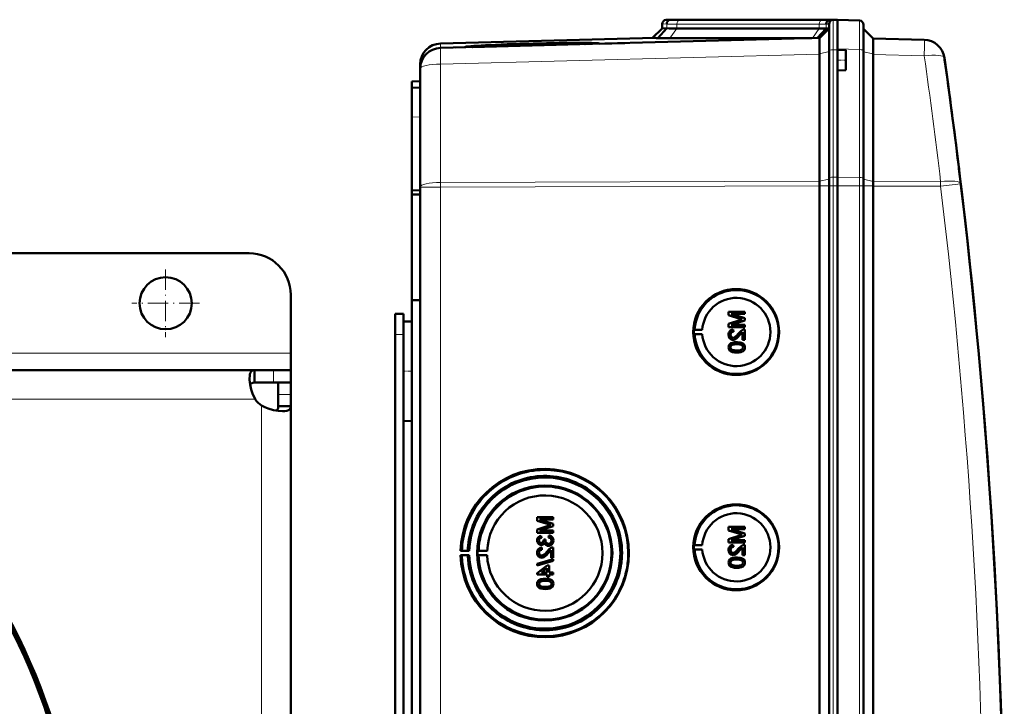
# Model space of a CAD drawing. Extents: x -1768 to 2122, y -1726 to 708.
# Tile 40 of 71: x 532 to 768, y -1190 to -1026. Entities that reach past the tile are written whole.
import ezdxf

# ---------------------------------------------------------------- set-up
doc = ezdxf.new("R2010")
doc.units = 0
doc.linetypes.add('DASHDOT', pattern=[18.5, 12, -3, 0.5, -3])

msp = doc.modelspace()

# ---------------------------------------------------------------- linework, layer by layer
at = {"color": 7, "lineweight": 50}
for p, q in [((687.57, -1025.9), (686.53, -1025.94)), ((688.47, -1025.88), (687.53, -1025.91)), ((687.57, -1025.9), (687.56, -1025.9)), ((688.47, -1025.88), (687.57, -1025.9)), ((688.47, -1025.88), (687.57, -1025.9)), ((690.49, -1025.9), (690.23, -1025.9)), ((724.63, -1025.9), (690.49, -1025.9)), ((724.63, -1025.9), (690.49, -1025.9)), ((724.64, -1025.9), (690.49, -1025.9)), ((726.68, -1025.92), (725.74, -1025.96)), ((726.53, -1025.94), (727.57, -1025.9)), ((727.56, -1025.9), (726.65, -1025.88)), ((727.56, -1025.9), (726.65, -1025.88)), ((727.56, -1025.9), (726.68, -1025.92)), ((727.56, -1032.87), (727.56, -1025.9)), ((727.56, -1025.9), (732.85, -1026.09)), ((685.57, -1027.96), (683.27, -1030.26)), ((686.65, -1027.94), (684.51, -1030.28)), ((685.57, -1026.94), (685.57, -1027.96)), ((686.65, -1027.94), (685.57, -1027.96)), ((723.22, -1027.96), (689.08, -1027.96)), ((724.85, -1027.98), (722.75, -1030.28)), ((723.26, -1030.27), (725.57, -1027.96)), ((725.57, -1027.96), (724.85, -1027.98)), ((725.57, -1033.3), (725.57, -1026.94)), ((733.81, -1033.28), (733.81, -1027.09)), ((736.1, -1030.38), (733.81, -1028.09)), ((683.88, -1030.25), (632.43, -1031.6)), ((723.27, -1030.26), (632.43, -1032.64)), ((687.42, -1030.31), (721.41, -1030.31)), ((736.1, -1030.38), (748.38, -1030.7)), ((636, -1032.55), (638.38, -1032.49)), ((639.98, -1032.38), (638.26, -1032.43)), ((638.27, -1032.45), (639.98, -1032.41)), ((639.98, -1032.41), (639.97, -1032.45)), ((668.73, -1031.69), (640.1, -1032.44)), ((668.85, -1031.64), (668.87, -1031.69)), ((670.44, -1031.65), (676.62, -1031.49)), ((723.26, -1034.05), (723.25, -1033.19)), ((725.57, -1063.87), (725.57, -1033.3)), ((727.56, -1033.07), (727.56, -1032.87)), ((727.56, -1033.07), (727.56, -1035.57)), ((729.56, -1033.14), (727.56, -1033.07)), ((727.57, -1033.07), (727.57, -1032.87)), ((729.56, -1033.14), (729.56, -1035.57)), ((733.81, -1063.91), (733.81, -1033.28)), ((723.26, -1034.05), (723.27, -1034.14)), ((723.27, -1064.61), (723.27, -1034.14)), ((727.56, -1035.57), (727.56, -1038.07)), ((729.56, -1035.57), (729.56, -1038)), ((736.1, -1034.25), (736.1, -1064.62)), ((627.57, -1036.59), (627.57, -1037.63)), ((627.57, -1037.64), (627.57, -1066)), ((729.56, -1038), (727.56, -1038.07)), ((727.56, -1063.64), (727.56, -1038.07)), ((727.57, -1063.64), (727.57, -1038.07)), ((625.57, -1040.72), (627.57, -1040.65)), ((625.57, -1042.22), (625.57, -1040.72)), ((627.57, -1042.15), (625.57, -1042.22)), ((625.57, -1042.22), (625.57, -1049.22)), ((625.57, -1049.22), (625.57, -1066.85)), ((756.58, -1060.59), (756.71, -1061.6)), ((725.57, -1065.72), (725.57, -1063.87)), ((727.56, -1065.72), (727.56, -1063.64)), ((727.57, -1065.72), (727.57, -1063.64)), ((733.81, -1065.72), (733.81, -1063.91)), ((627.57, -1413.5), (627.57, -1066)), ((723.27, -1065.72), (723.27, -1065.73)), ((723.27, -1413.77), (723.27, -1065.73)), ((725.57, -1065.72), (725.57, -1413.78)), ((727.56, -1080.72), (727.56, -1065.72)), ((727.57, -1065.72), (727.57, -1413.78)), ((733.81, -1413.78), (733.81, -1065.72)), ((736.1, -1065.75), (736.1, -1065.72)), ((736.1, -1413.76), (736.1, -1065.75)), ((625.57, -1066.85), (627.57, -1066.75)), ((625.57, -1067.8), (625.57, -1066.85)), ((625.57, -1067.8), (627.57, -1067.77)), ((625.57, -1067.8), (625.57, -1093.07)), ((727.56, -1080.72), (727.56, -1393.51)), ((586.57, -1081.85), (445.57, -1081.85)), ((596.57, -1105.85), (596.57, -1091.85)), ((625.57, -1093.07), (625.57, -1238.82)), ((625.57, -1093.07), (627.57, -1093.09)), ((621.57, -1096.35), (623.57, -1096.35)), ((621.57, -1101.35), (621.57, -1096.35)), ((623.57, -1101.35), (623.57, -1096.35)), ((705.34, -1095.88), (701.48, -1095.88)), ((701.48, -1096.69), (701.48, -1095.88)), ((701.48, -1096.69), (704.19, -1097.55)), ((702.08, -1096.42), (705.34, -1096.42)), ((705.34, -1097.44), (702.08, -1096.42)), ((705.34, -1097.44), (702.08, -1096.42)), ((705.34, -1095.88), (705.34, -1095.88)), ((705.34, -1095.88), (705.34, -1096.42)), ((705.34, -1095.88), (705.34, -1096.42)), ((705.34, -1096.42), (705.34, -1096.42)), ((623.57, -1098.26), (625.57, -1098.2)), ((623.57, -1098.26), (625.57, -1098.2)), ((623.57, -1098.26), (623.57, -1110.15)), ((704.14, -1097.92), (701.48, -1098.77)), ((701.48, -1099.58), (701.48, -1098.77)), ((701.48, -1099.58), (705.34, -1099.58)), ((702.08, -1099.04), (705.34, -1098.01)), ((702.08, -1099.04), (705.34, -1098.01)), ((705.34, -1099.04), (702.08, -1099.04)), ((705.34, -1097.44), (705.34, -1097.44)), ((705.34, -1097.44), (705.34, -1098.01)), ((705.34, -1097.44), (705.34, -1098.01)), ((705.34, -1098.01), (705.34, -1098.01)), ((705.34, -1099.04), (705.34, -1099.04)), ((705.34, -1099.04), (705.34, -1099.58)), ((705.34, -1099.04), (705.34, -1099.58)), ((705.34, -1099.58), (705.34, -1099.58)), ((621.57, -1231.35), (621.57, -1101.35)), ((623.57, -1103.74), (623.57, -1101.35)), ((693.14, -1100.24), (693.34, -1100.21)), ((693.14, -1100.24), (695.18, -1100.24)), ((693.14, -1101.24), (693.34, -1101.27)), ((693.14, -1101.24), (695.18, -1101.24)), ((693.34, -1100.21), (695.18, -1100.24)), ((693.34, -1101.27), (695.18, -1101.24)), ((701.93, -1101.4), (701.94, -1101.4)), ((702.57, -1100.17), (702.58, -1100.17)), ((702.62, -1100.67), (702.57, -1100.17)), ((702.63, -1100.67), (702.58, -1100.17)), ((702.62, -1100.67), (702.63, -1100.67)), ((704.13, -1101.52), (704.84, -1100.76)), ((704.13, -1101.52), (704.13, -1101.52)), ((704.84, -1102.64), (704.84, -1100.76)), ((705.34, -1100.12), (705.34, -1100.12)), ((705.34, -1100.12), (705.34, -1102.64)), ((705.34, -1100.12), (705.34, -1102.64)), ((702.19, -1103.9), (702.2, -1103.9)), ((702.55, -1102.59), (702.55, -1102.59)), ((703.44, -1103.19), (703.44, -1103.19)), ((704.84, -1102.64), (705.34, -1102.64)), ((705.01, -1103.56), (705.02, -1103.56)), ((705.34, -1102.64), (705.34, -1102.64)), ((596.57, -1109.85), (596.57, -1105.85)), ((701.93, -1104.41), (701.94, -1104.41)), ((703.44, -1105.65), (703.44, -1105.65)), ((705.38, -1104.42), (705.39, -1104.42)), ((587.89, -1109.85), (479.07, -1109.85)), ((587.89, -1109.85), (587.89, -1112.85)), ((592.45, -1109.85), (587.89, -1109.85)), ((596.57, -1109.85), (592.45, -1109.85)), ((596.57, -1109.85), (596.57, -1112.85)), ((623.57, -1110.15), (623.57, -1122.05)), ((592.45, -1112.85), (587.89, -1112.85)), ((596.57, -1112.85), (592.45, -1112.85)), ((593.57, -1115.72), (593.57, -1112.85)), ((596.57, -1112.85), (596.43, -1112.85)), ((596.57, -1115.72), (596.57, -1112.85)), ((593.57, -1118.52), (593.57, -1115.72)), ((596.57, -1118.52), (596.57, -1115.72)), ((596.57, -1118.52), (593.57, -1118.52)), ((596.57, -1231.29), (596.57, -1118.52)), ((623.57, -1362.94), (623.57, -1116.56)), ((623.57, -1122.05), (625.57, -1122.1)), ((659.44, -1145.16), (655.59, -1145.16)), ((655.59, -1145.98), (655.59, -1145.16)), ((655.59, -1145.98), (658.29, -1146.84)), ((659.44, -1146.73), (656.18, -1145.71)), ((656.18, -1145.71), (659.44, -1145.71)), ((659.45, -1146.73), (656.19, -1145.71)), ((659.44, -1145.16), (659.45, -1145.16)), ((659.44, -1145.16), (659.44, -1145.71)), ((659.44, -1145.71), (659.45, -1145.71)), ((659.44, -1146.73), (659.45, -1146.73)), ((659.44, -1146.73), (659.44, -1147.3)), ((659.45, -1145.16), (659.45, -1145.71)), ((659.45, -1146.73), (659.45, -1147.3)), ((658.25, -1147.21), (655.59, -1148.06)), ((655.59, -1148.87), (655.59, -1148.06)), ((655.59, -1148.87), (659.44, -1148.87)), ((656.18, -1148.33), (659.44, -1147.3)), ((659.44, -1148.33), (656.18, -1148.33)), ((656.19, -1148.33), (659.45, -1147.3)), ((659.44, -1147.3), (659.45, -1147.3)), ((659.44, -1148.33), (659.45, -1148.33)), ((659.44, -1148.33), (659.44, -1148.87)), ((659.44, -1148.87), (659.45, -1148.87)), ((659.45, -1148.33), (659.45, -1148.87)), ((705.34, -1147.48), (701.48, -1147.48)), ((701.48, -1148.3), (701.48, -1147.48)), ((701.48, -1148.3), (704.19, -1149.16)), ((702.08, -1148.03), (705.34, -1148.03)), ((705.34, -1149.05), (702.08, -1148.03)), ((705.34, -1149.05), (702.08, -1148.03)), ((705.34, -1147.48), (705.34, -1147.48)), ((705.34, -1147.48), (705.34, -1148.03)), ((705.34, -1147.48), (705.34, -1148.03)), ((705.34, -1148.03), (705.34, -1148.03)), ((705.34, -1149.05), (705.34, -1149.05)), ((705.34, -1149.05), (705.34, -1149.62)), ((705.34, -1149.05), (705.34, -1149.62)), ((656.04, -1150.7), (656.04, -1150.7)), ((656.58, -1149.56), (656.59, -1149.56)), ((656.63, -1150.05), (656.58, -1149.56)), ((656.64, -1150.05), (656.59, -1149.56)), ((656.63, -1150.05), (656.64, -1150.05)), ((657.62, -1150.44), (657.17, -1150.5)), ((657.17, -1150.5), (657.18, -1150.57)), ((657.56, -1150.76), (657.57, -1150.76)), ((657.62, -1150.44), (657.62, -1150.44)), ((658.41, -1149.51), (658.36, -1150)), ((658.41, -1149.51), (658.41, -1149.51)), ((659.49, -1150.71), (659.5, -1150.71)), ((704.14, -1149.52), (701.48, -1150.38)), ((701.48, -1151.19), (701.48, -1150.38)), ((701.48, -1151.19), (705.34, -1151.19)), ((702.08, -1150.64), (705.34, -1149.62)), ((702.08, -1150.64), (705.34, -1149.62)), ((705.34, -1150.64), (702.08, -1150.64)), ((705.34, -1149.62), (705.34, -1149.62)), ((705.34, -1150.64), (705.34, -1150.64)), ((705.34, -1150.64), (705.34, -1151.19)), ((705.34, -1150.64), (705.34, -1151.19)), ((705.34, -1151.19), (705.34, -1151.19)), ((637.26, -1153.23), (637.56, -1153.19)), ((639.32, -1153.23), (637.26, -1153.23)), ((637.56, -1153.19), (638.99, -1153.21)), ((638.99, -1153.21), (639.32, -1153.23)), ((641.56, -1153.2), (641.35, -1153.23)), ((641.35, -1153.23), (643.63, -1153.23)), ((643.63, -1153.23), (641.56, -1153.2)), ((656.04, -1153.65), (656.04, -1153.65)), ((656.57, -1151.78), (656.58, -1151.78)), ((656.68, -1152.43), (656.69, -1152.42)), ((656.73, -1152.92), (656.68, -1152.43)), ((656.74, -1152.92), (656.69, -1152.43)), ((656.73, -1152.92), (656.74, -1152.92)), ((658.24, -1153.78), (658.95, -1153.02)), ((658.24, -1153.78), (658.24, -1153.78)), ((658.28, -1151.98), (658.29, -1151.98)), ((658.95, -1154.89), (658.95, -1153.01)), ((659.44, -1152.38), (659.45, -1152.38)), ((659.44, -1152.38), (659.44, -1154.89)), ((659.45, -1152.38), (659.45, -1154.89)), ((693.14, -1151.85), (693.34, -1151.82)), ((693.14, -1151.85), (695.18, -1151.85)), ((693.14, -1152.85), (693.34, -1152.88)), ((693.14, -1152.85), (695.18, -1152.85)), ((693.34, -1151.82), (695.18, -1151.85)), ((693.34, -1152.88), (695.18, -1152.85)), ((701.93, -1153), (701.94, -1153)), ((702.57, -1151.78), (702.58, -1151.78)), ((702.62, -1152.27), (702.57, -1151.78)), ((702.63, -1152.27), (702.58, -1151.78)), ((702.62, -1152.27), (702.63, -1152.27)), ((704.13, -1153.13), (704.84, -1152.37)), ((704.13, -1153.13), (704.13, -1153.13)), ((704.84, -1154.25), (704.84, -1152.36)), ((705.34, -1151.73), (705.34, -1151.73)), ((705.34, -1151.73), (705.34, -1154.25)), ((705.34, -1151.73), (705.34, -1154.25)), ((637.56, -1154.28), (637.26, -1154.23)), ((637.26, -1154.23), (639.32, -1154.23)), ((638.99, -1154.26), (637.56, -1154.28)), ((639.32, -1154.23), (638.99, -1154.26)), ((641.56, -1154.27), (641.35, -1154.23)), ((641.35, -1154.23), (643.63, -1154.23)), ((643.63, -1154.23), (641.56, -1154.27)), ((659.44, -1155.19), (655.59, -1156.28)), ((655.59, -1156.69), (659.44, -1155.6)), ((655.59, -1156.69), (655.59, -1156.28)), ((655.6, -1156.69), (659.45, -1155.6)), ((656.66, -1154.85), (656.66, -1154.85)), ((658.95, -1154.89), (659.44, -1154.89)), ((659.44, -1154.89), (659.45, -1154.89)), ((659.44, -1155.19), (659.45, -1155.19)), ((659.44, -1155.19), (659.44, -1155.6)), ((659.44, -1155.6), (659.45, -1155.6)), ((659.45, -1155.19), (659.45, -1155.6)), ((701.93, -1156.02), (701.94, -1156.02)), ((702.19, -1155.51), (702.2, -1155.51)), ((702.55, -1154.2), (702.55, -1154.2)), ((703.44, -1154.79), (703.44, -1154.79)), ((704.84, -1154.25), (705.34, -1154.25)), ((705.01, -1155.17), (705.02, -1155.17)), ((705.34, -1154.25), (705.34, -1154.25)), ((705.38, -1156.03), (705.39, -1156.03)), ((655.59, -1156.69), (655.6, -1156.69)), ((658.01, -1156.72), (655.64, -1158.55)), ((655.64, -1158.9), (655.64, -1158.55)), ((656.62, -1158.4), (658.01, -1157.33)), ((658.01, -1158.4), (656.62, -1158.4)), ((656.63, -1158.4), (658.02, -1157.33)), ((658.51, -1156.72), (658.01, -1156.72)), ((658.01, -1158.4), (658.01, -1157.33)), ((658.51, -1156.72), (658.51, -1156.72)), ((658.51, -1156.72), (658.51, -1158.4)), ((658.51, -1156.72), (658.51, -1158.4)), ((659.44, -1158.4), (658.51, -1158.4)), ((659.44, -1158.4), (659.45, -1158.4)), ((659.44, -1158.4), (659.44, -1158.9)), ((659.45, -1158.4), (659.45, -1158.9)), ((703.44, -1157.26), (703.44, -1157.26)), ((655.64, -1158.9), (658.01, -1158.9)), ((656.3, -1160.6), (656.31, -1160.6)), ((657.54, -1159.88), (657.55, -1159.88)), ((658.01, -1159.39), (658.01, -1158.9)), ((658.01, -1159.39), (658.51, -1159.39)), ((658.51, -1158.9), (659.44, -1158.9)), ((658.51, -1158.9), (658.51, -1159.39)), ((658.51, -1158.9), (658.51, -1159.39)), ((658.51, -1159.39), (658.51, -1159.39)), ((659.12, -1160.26), (659.13, -1160.26)), ((659.44, -1158.9), (659.45, -1158.9)), ((656.04, -1161.11), (656.04, -1161.11)), ((657.54, -1162.35), (657.55, -1162.35)), ((659.49, -1161.12), (659.5, -1161.12))]:
    msp.add_line(p, q, dxfattribs=at)
at = {"color": 7, "lineweight": 18}
for p, q in [((687.53, -1025.91), (686.53, -1025.94)), ((689.76, -1025.94), (723.9, -1025.94)), ((726.53, -1025.94), (725.74, -1025.96)), ((726.53, -1033.08), (726.53, -1025.94)), ((726.65, -1025.93), (726.65, -1025.88)), ((686.65, -1026.91), (685.57, -1026.94)), ((686.65, -1026.91), (686.65, -1027.94)), ((689.08, -1027.96), (687.42, -1030.31)), ((723.22, -1026.94), (689.08, -1026.94)), ((689.08, -1026.94), (689.08, -1027.96)), ((723.22, -1027.96), (721.56, -1030.31)), ((723.22, -1026.94), (723.22, -1027.96)), ((725.57, -1026.94), (724.85, -1026.96)), ((724.85, -1026.96), (724.85, -1027.98)), ((632.43, -1032.64), (632.43, -1031.6)), ((723.26, -1034.05), (725.57, -1033.53)), ((727.57, -1033.07), (726.53, -1033.08)), ((726.53, -1033.08), (726.53, -1063.65)), ((732.85, -1033.06), (727.56, -1032.87)), ((732.85, -1063.68), (732.85, -1033.06)), ((736.1, -1034.08), (733.81, -1033.56)), ((632.43, -1036.52), (723.27, -1034.14)), ((748.38, -1034.57), (736.1, -1034.25)), ((632.43, -1064.88), (632.43, -1036.52)), ((627.57, -1049.15), (625.57, -1049.22)), ((723.27, -1064.62), (725.57, -1064.1)), ((726.53, -1063.65), (727.57, -1063.64)), ((726.53, -1065.72), (726.53, -1063.65)), ((732.85, -1063.68), (727.56, -1063.64)), ((732.85, -1065.72), (732.85, -1063.68)), ((736.1, -1064.65), (733.81, -1064.13)), ((632.43, -1066), (627.57, -1066)), ((723.27, -1064.61), (632.43, -1064.88)), ((632.43, -1066), (632.43, -1064.88)), ((632.43, -1066), (723.27, -1065.73)), ((632.43, -1413.5), (632.43, -1066)), ((723.27, -1065.72), (725.57, -1065.72)), ((725.57, -1065.72), (726.53, -1065.72)), ((726.53, -1065.72), (727.57, -1065.72)), ((726.53, -1065.72), (726.53, -1413.78)), ((732.85, -1065.72), (727.56, -1065.72)), ((732.85, -1065.72), (733.81, -1065.72)), ((732.85, -1413.78), (732.85, -1065.72)), ((736.1, -1065.72), (733.81, -1065.72)), ((736.1, -1064.62), (752.3, -1064.67)), ((752.3, -1065.79), (736.1, -1065.75)), ((621.57, -1101.35), (623.57, -1101.35)), ((596.57, -1105.85), (479.07, -1105.85)), ((592.45, -1109.85), (592.45, -1112.85)), ((596.57, -1115.72), (593.57, -1115.72)), ((588.03, -1116.85), (482.41, -1116.85)), ((589.57, -1239.85), (589.57, -1118.39))]:
    msp.add_line(p, q, dxfattribs=at)
at = {"color": 7, "linetype": 'DASHDOT', "lineweight": 18, "ltscale": 0.060013}
msp.add_line((729.76, -1035.57), (727.36, -1035.57), dxfattribs=at)
at = {"color": 7, "linetype": 'DASHDOT', "lineweight": 18, "ltscale": 0.40625}
for p, q in [((566.57, -1085.73), (566.57, -1101.98)), ((574.69, -1093.85), (558.44, -1093.85))]:
    msp.add_line(p, q, dxfattribs=at)
at = {"color": 7, "linetype": 'DASHDOT', "lineweight": 18, "ltscale": 0.060001}
for p, q in [((621.37, -1101.35), (623.77, -1101.35)), ((623.37, -1110.15), (625.77, -1110.15))]:
    msp.add_line(p, q, dxfattribs=at)
at = {"color": 7, "lineweight": 18}
for points in [[(732.85, -1026.09), (732.85, -1026.09), (732.85, -1026.1), (732.86, -1027.41), (732.85, -1033.06)], [(752.3, -1065.79), (755.75, -1065.38), (757.1, -1065.21), (757.13, -1065.2), (757.14, -1065.2)]]:
    msp.add_lwpolyline(points, dxfattribs=at)
at = {"color": 7, "lineweight": 50}
for points in [[(723.24, -1030.56), (723.26, -1030.29), (723.26, -1030.27), (723.26, -1030.27)], [(736.17, -1031.47), (736.14, -1030.58), (736.11, -1030.4), (736.11, -1030.38), (736.1, -1030.38)], [(702.57, -1100.17), (702.21, -1100.25), (701.89, -1100.42), (701.75, -1100.55), (701.57, -1100.87), (701.49, -1101.23), (701.48, -1101.41)], [(701.48, -1101.41), (701.52, -1101.76), (701.65, -1102.1), (701.82, -1102.31), (702.04, -1102.47), (702.38, -1102.58), (702.55, -1102.59)], [(701.93, -1101.4), (701.99, -1101.06), (702.11, -1100.87), (702.29, -1100.73), (702.51, -1100.67), (702.62, -1100.67)], [(702.55, -1102.1), (702.34, -1102.06), (702.16, -1101.96), (702.03, -1101.8), (701.95, -1101.6), (701.93, -1101.4)], [(701.94, -1101.4), (701.96, -1101.17), (702.02, -1101.01), (702.19, -1100.8), (702.44, -1100.69), (702.63, -1100.67)], [(702.56, -1102.1), (702.36, -1102.07), (702.21, -1101.99), (702.07, -1101.85), (701.99, -1101.7), (701.94, -1101.4)], [(703.89, -1101.06), (703.31, -1101.7), (703.18, -1101.82), (702.89, -1102.02), (702.55, -1102.1)], [(702.55, -1102.59), (702.74, -1102.58), (703.12, -1102.45), (703.45, -1102.23), (703.74, -1101.96), (704.13, -1101.52)], [(702.55, -1102.59), (702.84, -1102.56), (703.18, -1102.42), (703.44, -1102.24), (703.85, -1101.84), (704.13, -1101.52)], [(704.99, -1100.17), (704.73, -1100.29), (704.38, -1100.54), (703.89, -1101.06)], [(704.13, -1101.52), (704.53, -1101.04), (704.84, -1100.76)], [(703.44, -1103.19), (702.91, -1103.21), (702.4, -1103.3), (702.03, -1103.45), (701.92, -1103.52), (701.73, -1103.7), (701.58, -1103.92), (701.51, -1104.17), (701.48, -1104.42)], [(701.93, -1104.41), (701.94, -1104.29), (702.03, -1104.08), (702.19, -1103.9)], [(701.94, -1104.41), (701.96, -1104.24), (702.11, -1103.98), (702.2, -1103.9)], [(702.19, -1103.9), (702.54, -1103.76), (702.91, -1103.7), (703.43, -1103.68)], [(702.2, -1103.9), (702.6, -1103.75), (702.93, -1103.7), (703.44, -1103.68)], [(703.43, -1103.68), (704.09, -1103.72), (704.36, -1103.77), (704.5, -1103.81), (704.77, -1103.99), (704.91, -1104.23), (704.94, -1104.42)], [(705.01, -1103.56), (704.73, -1103.4), (704.25, -1103.25), (703.6, -1103.19), (703.44, -1103.19)], [(705.02, -1103.56), (704.59, -1103.34), (704.11, -1103.23), (703.44, -1103.19)], [(705.38, -1104.42), (705.33, -1104.04), (705.21, -1103.77), (705.01, -1103.56)], [(705.39, -1104.42), (705.34, -1104.04), (705.16, -1103.7), (705.02, -1103.56)], [(701.48, -1104.42), (701.51, -1104.68), (701.59, -1104.93), (701.73, -1105.15), (701.93, -1105.33), (702.09, -1105.41), (702.42, -1105.54), (702.93, -1105.63), (703.44, -1105.65)], [(703.43, -1105.16), (703.06, -1105.15), (702.75, -1105.12), (702.47, -1105.06), (702.33, -1105.01), (702.08, -1104.82), (701.94, -1104.56), (701.93, -1104.41)], [(703.44, -1105.16), (702.88, -1105.13), (702.51, -1105.07), (702.33, -1105.01), (702.17, -1104.9), (702.04, -1104.76), (701.94, -1104.5), (701.94, -1104.41)], [(704.94, -1104.42), (704.91, -1104.6), (704.77, -1104.84), (704.52, -1105.02), (704.31, -1105.09), (703.99, -1105.14), (703.43, -1105.16)], [(703.44, -1105.65), (703.96, -1105.63), (704.47, -1105.54), (704.72, -1105.45), (704.95, -1105.32), (705.14, -1105.14), (705.29, -1104.92), (705.36, -1104.67), (705.38, -1104.42)], [(703.44, -1105.65), (703.94, -1105.63), (704.12, -1105.61), (704.61, -1105.49), (704.96, -1105.31), (705.21, -1105.06), (705.36, -1104.73), (705.39, -1104.42)], [(586.69, -1111.81), (586.71, -1111.33), (586.77, -1110.91), (586.85, -1110.64), (586.95, -1110.4), (587.1, -1110.18), (587.28, -1110.01), (587.56, -1109.89), (587.89, -1109.85)], [(588.03, -1116.85), (587.75, -1116.28), (587.5, -1115.69), (587.1, -1114.49), (586.83, -1113.32), (586.7, -1112.22), (586.69, -1111.81)], [(586.83, -1113.32), (587.07, -1113.05), (587.43, -1112.9), (587.89, -1112.85)], [(594.61, -1119.73), (593.54, -1119.65), (592.38, -1119.44), (591.16, -1119.08), (590.35, -1118.77), (589.57, -1118.39)], [(593.57, -1118.52), (593.52, -1118.99), (593.36, -1119.35), (593.09, -1119.58)], [(596.57, -1118.52), (596.51, -1118.91), (596.33, -1119.23), (596.03, -1119.46), (595.61, -1119.62), (595.15, -1119.7), (594.61, -1119.73)], [(656.58, -1149.56), (656.26, -1149.65), (655.98, -1149.82), (655.76, -1150.06), (655.63, -1150.37), (655.59, -1150.69)], [(655.59, -1150.69), (655.63, -1151.01), (655.76, -1151.31), (655.97, -1151.57), (656.26, -1151.73), (656.57, -1151.78)], [(656.04, -1150.7), (656.06, -1150.51), (656.2, -1150.26), (656.36, -1150.14), (656.63, -1150.05)], [(656.04, -1150.7), (656.07, -1150.51), (656.14, -1150.34), (656.27, -1150.2), (656.42, -1150.11), (656.64, -1150.05)], [(656.59, -1151.29), (656.41, -1151.26), (656.25, -1151.18), (656.09, -1150.96), (656.04, -1150.7)], [(656.6, -1151.29), (656.42, -1151.26), (656.2, -1151.13), (656.08, -1150.92), (656.04, -1150.7)], [(656.57, -1151.78), (656.77, -1151.76), (656.95, -1151.69), (657.11, -1151.58), (657.29, -1151.34), (657.34, -1151.26)], [(656.58, -1151.78), (656.77, -1151.76), (656.96, -1151.69), (657.12, -1151.58), (657.25, -1151.43), (657.34, -1151.27)], [(657.18, -1150.57), (657.16, -1150.78), (657.03, -1151.06), (656.89, -1151.21), (656.79, -1151.26), (656.59, -1151.29)], [(657.34, -1151.26), (657.42, -1151.5), (657.58, -1151.71), (657.79, -1151.87), (658.03, -1151.96), (658.28, -1151.98)], [(658.28, -1151.49), (658.06, -1151.46), (657.85, -1151.35), (657.76, -1151.28), (657.63, -1151.09), (657.57, -1150.87), (657.56, -1150.76)], [(658.29, -1151.49), (658.06, -1151.45), (657.89, -1151.38), (657.69, -1151.18), (657.58, -1150.91), (657.57, -1150.76)], [(658.28, -1151.98), (658.48, -1151.97), (658.85, -1151.84), (659.16, -1151.6), (659.38, -1151.27), (659.48, -1150.9), (659.49, -1150.71)], [(659.05, -1150.73), (659.04, -1150.85), (658.97, -1151.08), (658.83, -1151.28), (658.63, -1151.41), (658.4, -1151.48), (658.28, -1151.49)], [(658.29, -1151.98), (658.68, -1151.92), (658.91, -1151.81), (659.12, -1151.65), (659.28, -1151.46), (659.45, -1151.1), (659.5, -1150.71)], [(658.36, -1150), (658.57, -1150.06), (658.77, -1150.16), (658.99, -1150.41), (659.05, -1150.73)], [(659.49, -1150.71), (659.45, -1150.35), (659.3, -1150.03), (659.06, -1149.76), (658.91, -1149.66), (658.58, -1149.54), (658.41, -1149.51)], [(659.5, -1150.71), (659.46, -1150.36), (659.37, -1150.13), (659.23, -1149.92), (658.96, -1149.69), (658.62, -1149.54), (658.41, -1149.51)], [(656.68, -1152.43), (656.32, -1152.5), (656, -1152.68), (655.86, -1152.8), (655.68, -1153.12), (655.6, -1153.48), (655.59, -1153.66)], [(655.59, -1153.66), (655.63, -1154.02), (655.76, -1154.35), (655.93, -1154.56), (656.15, -1154.72), (656.48, -1154.83), (656.66, -1154.85)], [(656.04, -1153.65), (656.1, -1153.31), (656.22, -1153.12), (656.4, -1152.99), (656.62, -1152.93), (656.73, -1152.92)], [(656.04, -1153.65), (656.07, -1153.43), (656.13, -1153.26), (656.3, -1153.05), (656.55, -1152.94), (656.74, -1152.92)], [(656.66, -1154.35), (656.45, -1154.32), (656.27, -1154.21), (656.14, -1154.05), (656.06, -1153.85), (656.04, -1153.65)], [(656.67, -1154.35), (656.46, -1154.32), (656.32, -1154.24), (656.18, -1154.11), (656.1, -1153.95), (656.04, -1153.65)], [(658, -1153.32), (657.42, -1153.96), (657.29, -1154.08), (657, -1154.27), (656.66, -1154.35)], [(656.66, -1154.85), (656.85, -1154.83), (657.23, -1154.7), (657.56, -1154.48), (657.84, -1154.21), (658.24, -1153.78)], [(656.66, -1154.85), (656.95, -1154.81), (657.29, -1154.67), (657.55, -1154.49), (657.96, -1154.1), (658.24, -1153.78)], [(659.1, -1152.43), (658.84, -1152.54), (658.49, -1152.79), (658, -1153.32)], [(658.24, -1153.78), (658.64, -1153.29), (658.95, -1153.01)], [(702.57, -1151.78), (702.21, -1151.85), (701.89, -1152.03), (701.75, -1152.16), (701.57, -1152.48), (701.49, -1152.84), (701.48, -1153.01)], [(701.48, -1153.01), (701.52, -1153.37), (701.65, -1153.7), (701.82, -1153.91), (702.04, -1154.07), (702.38, -1154.19), (702.55, -1154.2)], [(701.93, -1153), (701.99, -1152.67), (702.11, -1152.48), (702.29, -1152.34), (702.51, -1152.28), (702.62, -1152.27)], [(702.55, -1153.71), (702.34, -1153.67), (702.16, -1153.56), (702.03, -1153.4), (701.95, -1153.21), (701.93, -1153)], [(701.94, -1153), (701.96, -1152.78), (702.02, -1152.61), (702.19, -1152.41), (702.44, -1152.29), (702.63, -1152.27)], [(702.56, -1153.71), (702.36, -1153.67), (702.21, -1153.59), (702.07, -1153.46), (701.99, -1153.31), (701.94, -1153)], [(703.89, -1152.67), (703.31, -1153.31), (703.18, -1153.43), (702.89, -1153.62), (702.55, -1153.71)], [(702.55, -1154.2), (702.74, -1154.18), (703.12, -1154.06), (703.45, -1153.84), (703.74, -1153.57), (704.13, -1153.13)], [(702.55, -1154.2), (702.84, -1154.16), (703.18, -1154.03), (703.44, -1153.85), (703.85, -1153.45), (704.13, -1153.13)], [(704.99, -1151.78), (704.73, -1151.9), (704.38, -1152.14), (703.89, -1152.67)], [(704.13, -1153.13), (704.53, -1152.65), (704.84, -1152.36)], [(703.44, -1154.79), (702.91, -1154.82), (702.4, -1154.91), (702.03, -1155.06), (701.92, -1155.13), (701.73, -1155.3), (701.58, -1155.53), (701.51, -1155.78), (701.48, -1156.03)], [(701.48, -1156.03), (701.51, -1156.29), (701.59, -1156.54), (701.73, -1156.76), (701.93, -1156.93), (702.09, -1157.02), (702.42, -1157.14), (702.93, -1157.24), (703.44, -1157.26)], [(701.93, -1156.02), (701.94, -1155.9), (702.03, -1155.68), (702.19, -1155.51)], [(703.43, -1156.77), (703.06, -1156.76), (702.75, -1156.73), (702.47, -1156.67), (702.33, -1156.62), (702.08, -1156.43), (701.94, -1156.17), (701.93, -1156.02)], [(701.94, -1156.02), (701.96, -1155.84), (702.11, -1155.59), (702.2, -1155.51)], [(703.44, -1156.77), (702.88, -1156.74), (702.51, -1156.68), (702.33, -1156.61), (702.17, -1156.51), (702.04, -1156.37), (701.94, -1156.11), (701.94, -1156.02)], [(702.19, -1155.51), (702.54, -1155.37), (702.91, -1155.31), (703.43, -1155.29)], [(702.2, -1155.51), (702.6, -1155.36), (702.93, -1155.31), (703.44, -1155.29)], [(703.43, -1155.29), (704.09, -1155.32), (704.36, -1155.37), (704.5, -1155.42), (704.77, -1155.6), (704.91, -1155.84), (704.94, -1156.03)], [(704.94, -1156.03), (704.91, -1156.21), (704.77, -1156.44), (704.52, -1156.63), (704.31, -1156.69), (703.99, -1156.74), (703.43, -1156.77)], [(705.01, -1155.17), (704.73, -1155), (704.25, -1154.86), (703.6, -1154.8), (703.44, -1154.79)], [(705.02, -1155.17), (704.59, -1154.95), (704.11, -1154.84), (703.44, -1154.79)], [(703.44, -1157.26), (703.96, -1157.24), (704.47, -1157.14), (704.72, -1157.05), (704.95, -1156.93), (705.14, -1156.75), (705.29, -1156.53), (705.36, -1156.27), (705.38, -1156.03)], [(703.44, -1157.26), (703.94, -1157.24), (704.12, -1157.22), (704.61, -1157.1), (704.96, -1156.92), (705.21, -1156.67), (705.36, -1156.33), (705.39, -1156.03)], [(705.38, -1156.03), (705.33, -1155.64), (705.21, -1155.38), (705.01, -1155.17)], [(705.39, -1156.03), (705.34, -1155.65), (705.16, -1155.3), (705.02, -1155.17)], [(657.54, -1159.88), (657.02, -1159.91), (656.51, -1160), (656.14, -1160.15), (656.03, -1160.22), (655.83, -1160.39), (655.69, -1160.62), (655.61, -1160.87), (655.59, -1161.12)], [(656.04, -1161.11), (656.05, -1160.99), (656.13, -1160.77), (656.3, -1160.6)], [(656.04, -1161.11), (656.07, -1160.93), (656.22, -1160.68), (656.31, -1160.6)], [(656.3, -1160.6), (656.64, -1160.46), (657.02, -1160.4), (657.54, -1160.38)], [(656.31, -1160.6), (656.71, -1160.45), (657.04, -1160.4), (657.55, -1160.38)], [(659.12, -1160.26), (658.84, -1160.09), (658.36, -1159.95), (657.71, -1159.89), (657.54, -1159.88)], [(657.54, -1160.38), (658.2, -1160.41), (658.47, -1160.47), (658.61, -1160.51), (658.87, -1160.69), (659.02, -1160.93), (659.05, -1161.12)], [(659.13, -1160.26), (658.7, -1160.04), (658.22, -1159.93), (657.55, -1159.88)], [(659.49, -1161.12), (659.44, -1160.73), (659.31, -1160.47), (659.12, -1160.26)], [(659.5, -1161.12), (659.45, -1160.74), (659.26, -1160.39), (659.13, -1160.26)], [(655.59, -1161.12), (655.62, -1161.38), (655.7, -1161.63), (655.84, -1161.85), (656.04, -1162.02), (656.19, -1162.11), (656.52, -1162.24), (657.04, -1162.33), (657.54, -1162.35)], [(657.54, -1161.86), (657.17, -1161.85), (656.86, -1161.82), (656.58, -1161.76), (656.44, -1161.71), (656.18, -1161.52), (656.05, -1161.26), (656.04, -1161.11)], [(657.55, -1161.86), (656.99, -1161.83), (656.62, -1161.77), (656.44, -1161.7), (656.28, -1161.6), (656.15, -1161.46), (656.05, -1161.2), (656.04, -1161.11)], [(657.54, -1162.35), (658.07, -1162.33), (658.58, -1162.23), (658.83, -1162.15), (659.06, -1162.02), (659.25, -1161.84), (659.39, -1161.62), (659.47, -1161.36), (659.49, -1161.12)], [(659.05, -1161.12), (659.02, -1161.3), (658.88, -1161.53), (658.63, -1161.72), (658.42, -1161.78), (658.1, -1161.83), (657.54, -1161.86)], [(657.55, -1162.35), (658.05, -1162.33), (658.23, -1162.31), (658.72, -1162.19), (659.07, -1162.01), (659.32, -1161.76), (659.47, -1161.43), (659.5, -1161.12)]]:
    msp.add_lwpolyline(points, dxfattribs=at)
msp.add_circle((566.57, -1093.85), 6.25, dxfattribs=at)
for centre, radius, start, end in [((686.57, -1026.94), 1, 91.9999, 180.0004), ((690.18, -962.38), 63.52, 268.4613, 270.0941), ((690.25, -958.16), 67.74, 268.502, 270.2102), ((724.88, -958.33), 67.57, 269.7861, 271.4988), ((724.88, -958.33), 67.57, 269.7861, 271.4988), ((724.88, -1097.62), 71.72, 88.5636, 90.1948), ((726.57, -1026.94), 1, 92, 180), ((732.81, -1027.09), 1, 360, 88), ((688.78, -945.43), 82.54, 268.5194, 270.2071), ((723.42, -1084.72), 56.75, 88.5525, 90.1984), ((685.12, -1011.12), 19.17, 266.2743, 268.1523), ((687.06, -930.39), 99.92, 268.5336, 270.2046), ((748.25, -1035.69), 5, 8.0244, 88.5), ((632.57, -1036.59), 5, 91.5, 180), ((632.57, -1037.64), 5, 91.5, 180), ((638.42, -1032.15), 0.335, 243.3389, 263.902), ((640.13, -1032.11), 0.328, 243.4974, 265.1676), ((661.88, -1031), 74.28, 357.6228, 359.6372), ((-699.21, -1239.75), 1466.77, 351.97557, 8.02443), ((748.32, -1036.17), 5, 8.0056, 10.3842), ((-699.21, -1239.75), 1466.77, 7.01584, 8.00564), ((-699.21, -1239.75), 1466.77, 353.02402, 6.97598), ((586.57, -1091.85), 10, 0, 90), ((703.39, -1100.74), 10.06, 110.5864, 176.9929), ((703.38, -1100.74), 10.06, 33.1491, 110.5769), ((703.38, -1100.74), 10.07, 315.7681, 33.1576), ((712.76, -1124.66), 28.1, 106.5505, 107.8561), ((713.86, -1067.12), 31.94, 252.3749, 253.4362), ((703.39, -1100.74), 10.07, 183.0092, 238.3346), ((705.31, -1101.09), 0.972, 88.2771, 108.7969), ((703.38, -1100.75), 10.06, 238.3386, 315.7704), ((593.69, -1112.73), 7, 216.0817, 233.9139), ((657.5, -1153.72), 19.93, 83.6185, 122.6519), ((657.49, -1153.73), 19.94, 359.9906, 83.6076), ((657.5, -1153.73), 19.94, 122.653, 161.6719), ((657.46, -1153.72), 18.48, 83.5893, 122.618), ((657.46, -1153.72), 18.48, 44.5714, 83.5933), ((657.47, -1153.73), 18.49, 122.6157, 161.6232), ((657.5, -1153.72), 15.94, 83.4589, 122.4168), ((657.5, -1153.73), 15.94, 44.5027, 83.4565), ((657.51, -1153.73), 15.95, 122.4177, 161.3612), ((657.44, -1153.73), 13.82, 359.9781, 177.949), ((657.46, -1153.73), 18.49, 359.9981, 44.574), ((396.57, -1239.86), 150, 319.7455, 40.2433), ((396.56, -1239.85), 149.8, 320.0534, 39.9467), ((657.49, -1153.73), 15.95, 359.9981, 44.5023), ((703.39, -1152.35), 10.06, 110.5864, 176.9929), ((703.38, -1152.34), 10.06, 33.1491, 110.5769), ((396.56, -1239.85), 149.27, 320.8074, 39.1926), ((667.96, -1116.41), 31.94, 252.3749, 253.4362), ((703.38, -1152.35), 10.07, 315.7681, 33.1576), ((666.87, -1173.95), 28.1, 106.5505, 107.8561), ((713.86, -1118.72), 31.94, 252.3749, 253.4362), ((658.8, -1150.81), 1.24, 162.9877, 177.9725), ((658.81, -1150.81), 1.24, 162.9669, 178.0009), ((712.76, -1176.27), 28.1, 106.5505, 107.8561), ((657.5, -1153.74), 15.95, 271.0173, 0.0108), ((659.41, -1153.35), 0.972, 88.2771, 108.7969), ((703.39, -1152.35), 10.07, 183.0092, 238.3346), ((705.31, -1152.7), 0.972, 88.2771, 108.7969), ((657.5, -1153.74), 19.95, 192.7797, 231.7964), ((657.47, -1153.74), 18.49, 192.8311, 231.8357), ((657.51, -1153.74), 15.95, 193.1074, 232.0485), ((657.46, -1153.74), 18.49, 309.8795, 348.884), ((657.49, -1153.74), 19.95, 309.8644, 348.8795), ((703.38, -1152.35), 10.06, 238.3386, 315.7704), ((657.5, -1153.74), 15.94, 232.049, 271.0053), ((657.47, -1153.75), 18.48, 270.8553, 309.8839), ((657.49, -1153.74), 19.93, 231.7971, 309.8614), ((657.46, -1153.74), 18.48, 231.8365, 270.8576)]:
    msp.add_arc(centre, radius, start, end, dxfattribs=at)
at = {"color": 7, "lineweight": 18}
for centre, radius, start, end in [((689.49, -950.98), 74.96, 268.5051, 270.2097), ((724.12, -1090.44), 64.5, 88.5669, 90.1937), ((688.78, -944.84), 82.1, 268.5132, 270.2082), ((723.42, -1084.21), 57.28, 88.5619, 90.1954), ((-699.09, -1238.63), 1461.79, 6.83463, 8.02442), ((753.24, -1035.47), 0.0281, 9.1589, 40.9326), ((756.55, -1060.59), 0.0282, 8.141, 39.6807), ((-699.12, -1239.75), 1461.81, 353.16554, 6.83446)]:
    msp.add_arc(centre, radius, start, end, dxfattribs=at)
at = {"color": 7, "lineweight": 50}
for centre, major_axis, ratio, start_param, end_param in [((687.56, -1026.91), (0, -1), 0.910082, 3.176493, 4.712384), ((725.77, -1026.96), (0, -1), 0.910127, 3.176499, 4.71238), ((723.4, -1035.26), (-0.13, 5), 0.020818, 0.34555, 0.998848), ((654.41, -1032.02), (16.15, 0.42), 0.026181, 6.281429, 9.394847), ((654.41, -1032.02), (-14.44, -0.38), 0.026181, 3.1486, 6.243308), ((654.41, -1032.02), (12.78, 0.33), 0.026181, 6.281429, 9.426077), ((654.41, -1032.02), (12.78, 0.33), 0.026181, 3.143896, 3.296959), ((654.41, -1032.05), (-12.77, -0.33), 0.008724, 0.154064, 0.155234), ((659.13, -1031.9), (8.06, 0.22), 0.032897, 6.087443, 6.280959), ((654.41, -1032.02), (-14.44, -0.38), 0.026181, 3.010332, 3.146042), ((654.41, -1032.05), (14.45, 0.38), 0.008724, 6.146463, 6.147289), ((660.27, -1031.87), (10.3, 0.28), 0.032776, 6.129049, 6.280931), ((723.4, -1035.26), (-0.13, 5), 0.020818, 0.998848, 1.141997), ((735.97, -1035.37), (-0.13, -5), 0.020818, 1.798234, 1.833823), ((723.4, -1065.73), (0.01, -5), 0.026177, 4.485496, 4.709745), ((735.97, -1065.75), (0.01, 5), 0.026177, 4.717563, 4.939282), ((703.31, -1100.74), (0, 10.3), 0.999657, 4.712389, 10.995574), ((703.33, -1100.74), (0, 8.17), 0.999657, 1.632048, 7.79273), ((703.34, -1100.74), (0, -10.21), 0.999657, 4.663407, 4.761371), ((657.43, -1153.73), (0, 20.18), 0.999657, 1.595577, 7.829201), ((657.43, -1153.73), (0, 18.12), 0.999657, 1.598396, 7.826382), ((657.43, -1153.73), (0, 16.2), 0.999657, 4.712389, 10.995574), ((703.31, -1152.35), (0, 10.3), 0.999657, 4.712389, 10.995574), ((703.33, -1152.35), (0, 8.17), 0.999657, 1.632048, 7.79273), ((657.5, -1153.73), (0, -19.95), 0.999657, 4.392372, 4.684978), ((657.45, -1153.73), (0, -18.48), 0.999657, 4.391338, 4.684024), ((657.5, -1153.73), (0, -15.95), 0.999657, 4.386952, 4.678989), ((657.45, -1153.73), (0, -16.12), 0.999657, 4.681358, 4.74342), ((657.44, -1153.73), (0, -13.83), 0.999657, 4.748556, 7.853982), ((657.45, -1153.73), (0, -18.5), 0.999657, 1.376785, 1.570796), ((657.5, -1153.73), (0, -19.94), 0.999657, 1.376603, 1.570796), ((703.34, -1152.35), (0, -10.21), 0.999657, 4.663407, 4.761371), ((657.5, -1153.73), (0, -19.95), 0.999657, 4.739799, 4.935539), ((657.45, -1153.73), (0, -18.48), 0.999657, 4.740754, 4.936562), ((657.5, -1153.73), (0, -15.95), 0.999657, 4.745789, 4.941259)]:
    msp.add_ellipse(centre, major_axis=major_axis, ratio=ratio, start_param=start_param, end_param=end_param, dxfattribs=at)
at = {"color": 7, "lineweight": 18}
for centre, major_axis, ratio, start_param, end_param in [((689.79, -1026.94), (0, -1), 0.707107, 3.176499, 4.712389), ((723.93, -1026.94), (0, -1), 0.707107, 3.176499, 4.712389), ((748.25, -1035.69), (0.13, 5), 0.020818, 4.939827, 6.283185), ((632.57, -1037.64), (0.13, -5), 0.020818, 3.141593, 4.484951), ((726.57, -1033.3), (-1, 0), 0.224951, 4.747296, 6.283185), ((732.81, -1033.28), (-1, 0), 0.224951, 3.141593, 4.677482), ((748.25, -1035.69), (4.95, 0.7), 0.219379, 0, 1.513453), ((632.57, -1037.64), (5, 0), 0.224951, 1.596976, 3.141593), ((726.57, -1063.87), (-1, 0), 0.224951, 4.747296, 6.283185), ((732.81, -1063.91), (-1, 0), 0.224951, 3.141593, 4.677482), ((632.57, -1066), (5, 0), 0.224951, 1.596976, 3.141593), ((752.17, -1065.79), (4.96, 0.59), 0.220468, 0, 1.51802), ((752.17, -1065.79), (0.01, 5), 0.026177, 4.712467, 4.939282)]:
    msp.add_ellipse(centre, major_axis=major_axis, ratio=ratio, start_param=start_param, end_param=end_param, dxfattribs=at)

doc.saveas('drawing.dxf')
